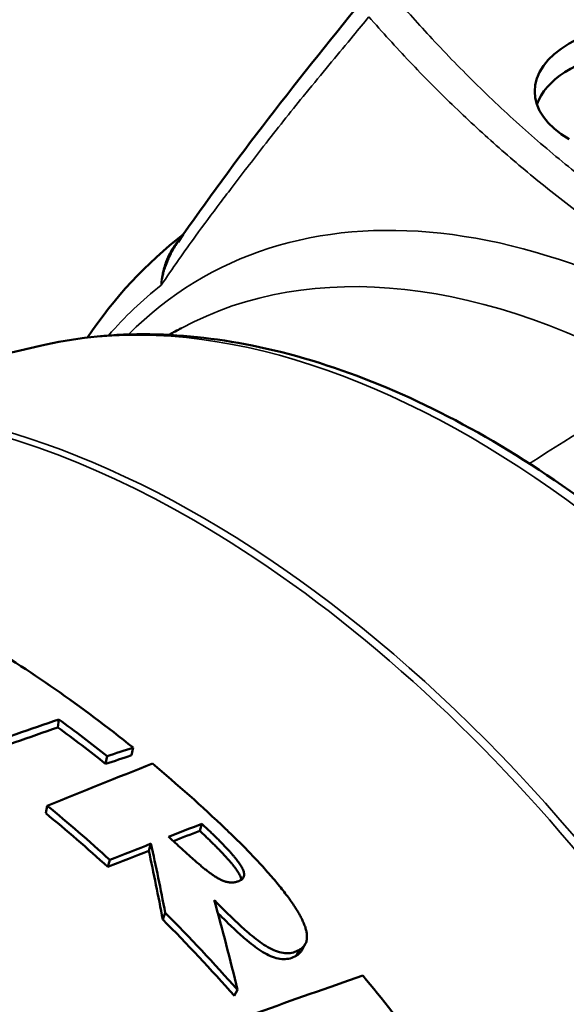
# Model space of a CAD drawing. Header units: millimetres. Extents: x 0 to 2239, y -60 to 841.
# Tile 94 of 151: x 1041.19 to 1043.76, y 201.37 to 205.99. Entities that reach past the tile are written whole.
import ezdxf

# ---------------------------------------------------------------- set-up
doc = ezdxf.new("R2010")
doc.units = ezdxf.units.MM
doc.layers.add('Sichtbar (ISO)', color=7, linetype='Continuous', lineweight=50)
doc.layers.add('Sichtbar schmal (ISO)', color=7, linetype='Continuous', lineweight=35)

msp = doc.modelspace()

# ---------------------------------------------------------------- linework, layer by layer
at = {"layer": 'Sichtbar (ISO)'}
for p, q in [((1041.2866, 204.4592), (1039.8495, 204.1224)), ((1041.3703, 202.6688), (1041.3749, 202.7066)), ((1041.7158, 202.538), (1041.7228, 202.5741)), ((1041.5941, 202.4976), (1041.6007, 202.5338)), ((1041.3129, 202.2659), (1041.3198, 202.3016)), ((1042.0357, 202.1835), (1042.046, 202.2165)), ((1041.797, 202.0903), (1041.8069, 202.1235)), ((1041.6046, 202.014), (1041.6141, 202.0474)), ((1041.862, 201.7677), (1041.8739, 201.7988)), ((1042.5313, 201.6528), (1042.5163, 201.6249)), ((1042.4886, 201.5976), (1042.5037, 201.6256)), ((1042.1981, 201.4093), (1042.2131, 201.4371))]:
    msp.add_line(p, q, dxfattribs=at)
for centre, major_axis, ratio, start_param, end_param in [((1044.158, 205.6529), (-0.55, 0), 0.57735, 3.926991, 7.068583), ((1044.158, 205.5305), (-0.55, 0), 0.57735, 3.926991, 6.089122), ((1047.9141, 202.6368), (-2.95, 5.1095), 0.57735, 0.766048, 0.766061), ((1040.9607, 198.6222), (2.7332, -4.746), 0.578244, 2.160185, 2.351069), ((1039.403, 170.376), (28.1583, 28.8879), 0.65932, 0.918182, 0.930017), ((1039.4104, 170.4477), (-28.1707, -28.805), 0.660257, 4.060725, 4.07259), ((1040.8698, 198.5697), (-2.7169, 4.6977), 0.576698, 5.306449, 5.365532), ((1040.8698, 198.5697), (2.742, -4.741), 0.576698, 2.164856, 2.223939), ((1038.6324, 170.8592), (-28.6132, -28.1065), 0.643174, 4.057489, 4.061109), ((1038.6159, 170.7966), (28.6127, 28.1817), 0.642011, 0.915237, 0.918848), ((1039.1505, 164.1969), (30.7608, 36.3162), 0.62847, 0.862855, 0.875787), ((1040.9607, 198.6222), (2.7343, -4.7453), 0.578348, 2.043717, 2.135936), ((1040.5705, 198.3969), (-2.764, 4.7257), 0.571063, 5.212278, 5.290633), ((1040.5704, 198.3965), (-2.739, 4.6831), 0.571064, 5.212283, 5.29063), ((1038.5665, 164.6396), (-30.8005, -35.5285), 0.616884, 4.001758, 4.00591), ((1038.5253, 164.6166), (30.8229, 35.5547), 0.615441, 0.86044, 0.863727), ((1038.594, 164.4195), (-30.9048, -35.7408), 0.617809, 4.007317, 4.012411), ((1038.557, 164.3952), (30.9212, 35.7687), 0.616457, 0.865917, 0.871002), ((1040.5704, 198.3967), (-2.757, 4.7303), 0.570547, 5.047305, 5.1425), ((1040.5703, 198.3964), (-2.732, 4.6875), 0.570547, 5.047308, 5.142497), ((1036.8354, 167.5856), (30.2722, 31.3405), 0.585399, 0.856608, 0.870766), ((1040.9607, 198.6222), (2.7363, -4.7442), 0.57846, 1.781519, 1.862963)]:
    msp.add_ellipse(centre, major_axis=major_axis, ratio=ratio, start_param=start_param, end_param=end_param, dxfattribs=at)
for points in [[(1043.4976, 206.3769), (1044.079, 206.1913), (1044.6419, 205.981), (1045.1568, 205.7367)], [(1041.9339, 204.9461), (1042.1975, 205.3261), (1042.5037, 205.7204), (1042.8301, 206.1174)], [(1041.5087, 204.4982), (1041.6345, 204.6847), (1041.7855, 204.848), (1041.9583, 204.9811)], [(1041.8914, 204.5105), (1041.9109, 204.5212), (1041.9305, 204.5319), (1041.9502, 204.5424)], [(1041.8897, 202.1559), (1041.896, 202.1501), (1041.9083, 202.1387), (1041.9264, 202.122), (1041.9441, 202.1058), (1041.9614, 202.09), (1041.9783, 202.0746), (1041.9948, 202.0598), (1042.011, 202.0455), (1042.0269, 202.0317), (1042.0425, 202.0185), (1042.0578, 202.0059), (1042.073, 201.9939), (1042.0881, 201.9826), (1042.1032, 201.9722), (1042.1185, 201.9626), (1042.1339, 201.9542), (1042.1504, 201.9471), (1042.1676, 201.9424), (1042.1842, 201.9405), (1042.2002, 201.942), (1042.2103, 201.9446), (1042.2151, 201.9464)]]:
    msp.add_open_spline(points, degree=3, dxfattribs=at)
for points, knots in [([(1041.2866, 204.4592), (1041.598, 204.5322), (1041.9355, 204.5305), (1042.6533, 204.3855), (1043.0356, 204.2319), (1043.7988, 203.7854), (1044.1795, 203.4891), (1044.895, 202.7882), (1045.2299, 202.3839), (1045.8217, 201.5088), (1046.0787, 201.0384), (1046.4909, 200.0765), (1046.6458, 199.5851), (1046.8369, 198.6275), (1046.8727, 198.1614), (1046.816, 197.3003), (1046.7235, 196.905), (1046.4632, 196.3468), (1046.3338, 196.1513), (1046.1786, 195.986)], [0.958082, 0.958082, 0.958082, 0.958082, 1.256493, 1.256493, 1.577475, 1.577475, 1.905989, 1.905989, 2.233584, 2.233584, 2.560098, 2.560098, 2.886776, 2.886776, 3.214746, 3.214746, 3.542771, 3.542771, 3.754307, 3.754307, 3.754307, 3.754307]), ([(1042.2151, 201.9464), (1042.2181, 201.9474), (1042.2209, 201.9485), (1042.2236, 201.9499), (1042.2263, 201.9512), (1042.2289, 201.9526), (1042.2312, 201.9543), (1042.2335, 201.956), (1042.2356, 201.9578), (1042.2374, 201.96), (1042.2392, 201.9621), (1042.2408, 201.9644), (1042.2419, 201.9669), (1042.243, 201.9694), (1042.2437, 201.972), (1042.244, 201.9747), (1042.2443, 201.9773), (1042.2442, 201.9801), (1042.2439, 201.9829), (1042.2436, 201.9856), (1042.243, 201.9884), (1042.2422, 201.9912), (1042.2414, 201.994), (1042.2404, 201.9969), (1042.2392, 201.9997), (1042.238, 202.0026), (1042.2367, 202.0055), (1042.2351, 202.0085), (1042.2336, 202.0115), (1042.2319, 202.0145), (1042.23, 202.0176), (1042.2282, 202.0207), (1042.2262, 202.0238), (1042.224, 202.027), (1042.2219, 202.0302), (1042.2196, 202.0335), (1042.2171, 202.0369), (1042.2147, 202.0403), (1042.2121, 202.0437), (1042.2093, 202.0473), (1042.2066, 202.0509), (1042.2036, 202.0545), (1042.2006, 202.0582), (1042.1975, 202.062), (1042.1943, 202.0658), (1042.191, 202.0697), (1042.1877, 202.0736), (1042.1842, 202.0776), (1042.1806, 202.0816), (1042.177, 202.0857), (1042.1732, 202.0898), (1042.1694, 202.0941), (1042.1655, 202.0983), (1042.1615, 202.1026), (1042.1573, 202.1071), (1042.1531, 202.1115), (1042.1488, 202.116), (1042.1444, 202.1206), (1042.1399, 202.1252), (1042.1353, 202.13), (1042.1305, 202.1348), (1042.1257, 202.1397), (1042.1208, 202.1446), (1042.1157, 202.1497), (1042.1106, 202.1547), (1042.1054, 202.1599), (1042.0999, 202.1652), (1042.0945, 202.1705), (1042.0889, 202.176), (1042.0831, 202.1815), (1042.0773, 202.1871), (1042.0713, 202.1928), (1042.0651, 202.1986), (1042.0589, 202.2045), (1042.0526, 202.2104), (1042.046, 202.2165)], [0, 0, 0, 0, 0.04, 0.04, 0.04, 0.08, 0.08, 0.08, 0.12, 0.12, 0.12, 0.16, 0.16, 0.16, 0.2, 0.2, 0.2, 0.24, 0.24, 0.24, 0.28, 0.28, 0.28, 0.32, 0.32, 0.32, 0.36, 0.36, 0.36, 0.4, 0.4, 0.4, 0.44, 0.44, 0.44, 0.48, 0.48, 0.48, 0.52, 0.52, 0.52, 0.56, 0.56, 0.56, 0.6, 0.6, 0.6, 0.64, 0.64, 0.64, 0.68, 0.68, 0.68, 0.72, 0.72, 0.72, 0.76, 0.76, 0.76, 0.8, 0.8, 0.8, 0.84, 0.84, 0.84, 0.88, 0.88, 0.88, 0.92, 0.92, 0.92, 0.96, 0.96, 0.96, 1, 1, 1, 1]), ([(1042.0357, 202.1835), (1042.0422, 202.1774), (1042.0485, 202.1715), (1042.0546, 202.1657), (1042.0607, 202.16), (1042.0666, 202.1543), (1042.0724, 202.1488), (1042.0781, 202.1433), (1042.0837, 202.1379), (1042.0891, 202.1326), (1042.0945, 202.1274), (1042.0997, 202.1222), (1042.1047, 202.1172), (1042.1098, 202.1122), (1042.1147, 202.1073), (1042.1194, 202.1025), (1042.1241, 202.0977), (1042.1287, 202.093), (1042.1331, 202.0884), (1042.1375, 202.0838), (1042.1418, 202.0794), (1042.1459, 202.075), (1042.15, 202.0706), (1042.154, 202.0663), (1042.1579, 202.0621), (1042.1617, 202.0579), (1042.1654, 202.0538), (1042.169, 202.0498), (1042.1725, 202.0457), (1042.176, 202.0418), (1042.1793, 202.0379), (1042.1826, 202.0341), (1042.1857, 202.0303), (1042.1888, 202.0266), (1042.1918, 202.0229), (1042.1947, 202.0193), (1042.1974, 202.0157), (1042.2001, 202.0122), (1042.2027, 202.0088), (1042.2051, 202.0054), (1042.2076, 202.0021), (1042.2098, 201.9988), (1042.212, 201.9956), (1042.2141, 201.9924), (1042.2161, 201.9893), (1042.2179, 201.9863), (1042.2197, 201.9832), (1042.2214, 201.9802), (1042.2229, 201.9773), (1042.2244, 201.9743), (1042.2258, 201.9714), (1042.2269, 201.9686), (1042.2281, 201.9657), (1042.2291, 201.9629), (1042.2299, 201.9601), (1042.2304, 201.9581), (1042.2309, 201.9562), (1042.2312, 201.9543)], [0, 0, 0, 0, 0.04, 0.04, 0.04, 0.08, 0.08, 0.08, 0.12, 0.12, 0.12, 0.16, 0.16, 0.16, 0.2, 0.2, 0.2, 0.24, 0.24, 0.24, 0.28, 0.28, 0.28, 0.32, 0.32, 0.32, 0.36, 0.36, 0.36, 0.4, 0.4, 0.4, 0.44, 0.44, 0.44, 0.48, 0.48, 0.48, 0.52, 0.52, 0.52, 0.56, 0.56, 0.56, 0.6, 0.6, 0.6, 0.64, 0.64, 0.64, 0.68, 0.68, 0.68, 0.72, 0.72, 0.72, 0.747989, 0.747989, 0.747989, 0.747989]), ([(1042.1585, 202.1915), (1042.173, 202.1777), (1042.1869, 202.1642), (1042.2004, 202.1511), (1042.2138, 202.1379), (1042.2267, 202.1251), (1042.2392, 202.1126), (1042.2516, 202.1), (1042.2635, 202.0878), (1042.275, 202.0759), (1042.2865, 202.064), (1042.2975, 202.0524), (1042.308, 202.041), (1042.3186, 202.0297), (1042.3288, 202.0186), (1042.3385, 202.0078), (1042.3482, 201.9971), (1042.3575, 201.9865), (1042.3665, 201.9763), (1042.3754, 201.966), (1042.3839, 201.956), (1042.3921, 201.9462), (1042.4003, 201.9364), (1042.4081, 201.9269), (1042.4156, 201.9176), (1042.4231, 201.9082), (1042.4302, 201.8991), (1042.437, 201.8902), (1042.4438, 201.8813), (1042.4502, 201.8726), (1042.4564, 201.8641), (1042.4625, 201.8556), (1042.4682, 201.8474), (1042.4737, 201.8393), (1042.4791, 201.8313), (1042.4842, 201.8235), (1042.4889, 201.8159), (1042.4936, 201.8083), (1042.498, 201.801), (1042.502, 201.7939), (1042.5061, 201.7868), (1042.5098, 201.7799), (1042.5132, 201.7732), (1042.5166, 201.7665), (1042.5197, 201.76), (1042.5224, 201.7536), (1042.5252, 201.7472), (1042.5277, 201.741), (1042.5298, 201.7348), (1042.532, 201.7287), (1042.5338, 201.7227), (1042.5353, 201.7167), (1042.5367, 201.7108), (1042.5378, 201.7049), (1042.5385, 201.699), (1042.5391, 201.6931), (1042.5393, 201.6872), (1042.539, 201.6814), (1042.5386, 201.6756), (1042.5377, 201.6699), (1042.5361, 201.6644), (1042.5344, 201.6589), (1042.5321, 201.6537), (1042.5291, 201.649), (1042.526, 201.6442), (1042.5222, 201.6399), (1042.518, 201.636), (1042.5137, 201.6321), (1042.509, 201.6286), (1042.5037, 201.6256)], [0, 0, 0, 0, 0.043478, 0.043478, 0.043478, 0.086957, 0.086957, 0.086957, 0.130435, 0.130435, 0.130435, 0.173913, 0.173913, 0.173913, 0.217391, 0.217391, 0.217391, 0.26087, 0.26087, 0.26087, 0.304348, 0.304348, 0.304348, 0.347826, 0.347826, 0.347826, 0.391304, 0.391304, 0.391304, 0.434783, 0.434783, 0.434783, 0.478261, 0.478261, 0.478261, 0.521739, 0.521739, 0.521739, 0.565217, 0.565217, 0.565217, 0.608696, 0.608696, 0.608696, 0.652174, 0.652174, 0.652174, 0.695652, 0.695652, 0.695652, 0.73913, 0.73913, 0.73913, 0.782609, 0.782609, 0.782609, 0.826087, 0.826087, 0.826087, 0.869565, 0.869565, 0.869565, 0.913043, 0.913043, 0.913043, 0.956522, 0.956522, 0.956522, 1, 1, 1, 1]), ([(1041.8739, 201.7988), (1041.8632, 201.8541), (1041.8523, 201.9089), (1041.83, 202.0171), (1041.8186, 202.0706), (1041.8069, 202.1235)], [0.00000058, 0.00000058, 0.00000058, 0.00000058, 0.04242633, 0.04242633, 0.08485029, 0.08485029, 0.08485029, 0.08485029]), ([(1041.797, 202.0903), (1041.8083, 202.0378), (1041.8194, 201.9846), (1041.841, 201.8771), (1041.8516, 201.8227), (1041.862, 201.7677)], [0.00000502, 0.00000502, 0.00000502, 0.00000502, 0.04215255, 0.04215255, 0.08430164, 0.08430164, 0.08430164, 0.08430164]), ([(1042.5037, 201.6256), (1042.4947, 201.6202), (1042.4851, 201.6161), (1042.4751, 201.6134), (1042.4651, 201.6107), (1042.4546, 201.6094), (1042.4437, 201.6096), (1042.4328, 201.6097), (1042.4214, 201.6114), (1042.4097, 201.6146), (1042.3981, 201.6178), (1042.386, 201.6225), (1042.3739, 201.6284), (1042.3618, 201.6343), (1042.3495, 201.6414), (1042.3372, 201.6494), (1042.3249, 201.6573), (1042.3126, 201.6662), (1042.3002, 201.6756), (1042.2879, 201.6851), (1042.2756, 201.6952), (1042.2631, 201.7059), (1042.2506, 201.7165), (1042.238, 201.7278), (1042.2252, 201.7395), (1042.2124, 201.7513), (1042.1995, 201.7636), (1042.1863, 201.7763), (1042.1731, 201.789), (1042.1596, 201.8023), (1042.1459, 201.8159), (1042.1322, 201.8296), (1042.1182, 201.8437), (1042.104, 201.8583)], [0, 0, 0, 0, 0.090909, 0.090909, 0.090909, 0.181818, 0.181818, 0.181818, 0.272727, 0.272727, 0.272727, 0.363636, 0.363636, 0.363636, 0.454545, 0.454545, 0.454545, 0.545455, 0.545455, 0.545455, 0.636364, 0.636364, 0.636364, 0.727273, 0.727273, 0.727273, 0.818182, 0.818182, 0.818182, 0.909091, 0.909091, 0.909091, 1, 1, 1, 1]), ([(1042.104, 201.8583), (1042.1231, 201.79), (1042.1418, 201.7207), (1042.1782, 201.5802), (1042.1959, 201.5091), (1042.2131, 201.4371)], [0.0000015, 0.0000015, 0.0000015, 0.0000015, 0.0519773, 0.0519773, 0.1039507, 0.1039507, 0.1039507, 0.1039507]), ([(1042.1207, 201.798), (1042.1248, 201.7938), (1042.129, 201.7897), (1042.1331, 201.7856), (1042.1466, 201.7721), (1042.16, 201.759), (1042.173, 201.7463), (1042.1861, 201.7337), (1042.199, 201.7216), (1042.2117, 201.7099), (1042.2244, 201.6983), (1042.2369, 201.6871), (1042.2493, 201.6766), (1042.2616, 201.666), (1042.2739, 201.656), (1042.2861, 201.6466), (1042.2983, 201.6373), (1042.3106, 201.6285), (1042.3228, 201.6206), (1042.335, 201.6128), (1042.3472, 201.6057), (1042.3592, 201.5999), (1042.3713, 201.5941), (1042.3833, 201.5895), (1042.3949, 201.5863), (1042.4065, 201.5832), (1042.4178, 201.5816), (1042.4287, 201.5814), (1042.4396, 201.5813), (1042.45, 201.5827), (1042.46, 201.5854), (1042.47, 201.5881), (1042.4795, 201.5921), (1042.4886, 201.5976)], [0.0635308, 0.0635308, 0.0635308, 0.0635308, 0.0909091, 0.0909091, 0.0909091, 0.1818182, 0.1818182, 0.1818182, 0.2727273, 0.2727273, 0.2727273, 0.3636364, 0.3636364, 0.3636364, 0.4545455, 0.4545455, 0.4545455, 0.5454545, 0.5454545, 0.5454545, 0.6363636, 0.6363636, 0.6363636, 0.7272727, 0.7272727, 0.7272727, 0.8181818, 0.8181818, 0.8181818, 0.9090909, 0.9090909, 0.9090909, 1, 1, 1, 1]), ([(1042.4886, 201.5976), (1042.4938, 201.6006), (1042.4985, 201.604), (1042.5028, 201.6079), (1042.5071, 201.6118), (1042.5109, 201.6161), (1042.5139, 201.6209), (1042.5148, 201.6222), (1042.5156, 201.6235), (1042.5163, 201.6249)], [0, 0, 0, 0, 0.04347255, 0.04347255, 0.04347255, 0.0869451, 0.0869451, 0.0869451, 0.09884275, 0.09884275, 0.09884275, 0.09884275])]:
    msp.add_open_spline(points, degree=3, knots=knots, dxfattribs=at)
at = {"layer": 'Sichtbar schmal (ISO)'}
for centre, major_axis, start_param, end_param in [((1044.4381, 200.6299), (-2.3942, 4.1468), 3.100437, 6.438692), ((1044.2263, 200.5076), (-2.3165, 4.0123), 5.497787, 6.265913), ((1043.306, 199.9763), (2.4829, -4.3006), 0.172684, 2.968909), ((1044.4766, 200.6521), (-2.4348, 4.2173), 0.08021, 0.199224), ((1042.045, 199.2483), (-2.6996, 4.6758), 3.56819, 6.110501), ((1042.008, 199.2269), (-2.7031, 4.6819), 5.497787, 6.264436), ((1044.0364, 195.202), (-5.5, -9.5263), 3.90257, 3.98527), ((1042.008, 199.2269), (2.7031, -4.6819), 0.42987, 2.356194)]:
    msp.add_ellipse(centre, major_axis=major_axis, ratio=0.57735, start_param=start_param, end_param=end_param, dxfattribs=at)
for points, knots in [([(1043.4519, 206.3565), (1043.5239, 206.3335), (1043.5955, 206.3102), (1043.6668, 206.2865), (1043.742, 206.2615), (1043.8168, 206.236), (1043.891, 206.2101), (1043.9735, 206.1813), (1044.0554, 206.152), (1044.1366, 206.1221), (1044.2247, 206.0897), (1044.312, 206.0565), (1044.3984, 206.0227), (1044.4871, 205.9878), (1044.575, 205.9523), (1044.6617, 205.9158), (1044.7443, 205.8812), (1044.8259, 205.8458), (1044.9064, 205.8096), (1044.9803, 205.7764), (1045.0532, 205.7426), (1045.1252, 205.7081), (1045.1926, 205.6758), (1045.2592, 205.6429), (1045.3248, 205.6095), (1045.3911, 205.5757), (1045.4565, 205.5413), (1045.5209, 205.5064), (1045.5833, 205.4725), (1045.6447, 205.4381), (1045.7053, 205.4032)], [0, 0, 0, 0, 0.087913, 0.087913, 0.087913, 0.180738, 0.180738, 0.180738, 0.283784, 0.283784, 0.283784, 0.395554, 0.395554, 0.395554, 0.510372, 0.510372, 0.510372, 0.619646, 0.619646, 0.619646, 0.719831, 0.719831, 0.719831, 0.813603, 0.813603, 0.813603, 0.908308, 0.908308, 0.908308, 1, 1, 1, 1]), ([(1046.9137, 203.8107), (1046.7832, 203.8481), (1046.6537, 203.8866), (1046.5256, 203.9267), (1046.402, 203.9653), (1046.2796, 204.0052), (1046.1588, 204.0466), (1046.041, 204.0869), (1045.9247, 204.1286), (1045.8102, 204.1718), (1045.6935, 204.2159), (1045.5787, 204.2615), (1045.4659, 204.3088), (1045.3393, 204.3619), (1045.2153, 204.4171), (1045.0945, 204.4744), (1044.9605, 204.5381), (1044.8304, 204.6044), (1044.7046, 204.6734), (1044.5809, 204.7412), (1044.4614, 204.8115), (1044.3464, 204.8842), (1044.2433, 204.9494), (1044.1438, 205.0164), (1044.0479, 205.0851), (1043.961, 205.1475), (1043.8769, 205.2112), (1043.7958, 205.2761), (1043.7161, 205.3398), (1043.6391, 205.4047), (1043.5648, 205.4706), (1043.4869, 205.5397), (1043.4118, 205.6098), (1043.3394, 205.6808), (1043.2659, 205.7529), (1043.195, 205.8259), (1043.1266, 205.8997), (1043.0648, 205.9661), (1043.0051, 206.0333), (1042.9471, 206.1009)], [0, 0, 0, 0, 0.076224, 0.076224, 0.076224, 0.149784, 0.149784, 0.149784, 0.221471, 0.221471, 0.221471, 0.294485, 0.294485, 0.294485, 0.376498, 0.376498, 0.376498, 0.467453, 0.467453, 0.467453, 0.556878, 0.556878, 0.556878, 0.637, 0.637, 0.637, 0.709661, 0.709661, 0.709661, 0.781022, 0.781022, 0.781022, 0.855764, 0.855764, 0.855764, 0.931627, 0.931627, 0.931627, 1, 1, 1, 1]), ([(1042.8292, 206.0035), (1042.8055, 205.9739), (1042.7813, 205.9441), (1042.7565, 205.914), (1042.6905, 205.8337), (1042.6207, 205.751), (1042.5482, 205.6625), (1042.5391, 205.6514), (1042.5299, 205.6401), (1042.5207, 205.6288), (1042.4603, 205.5545), (1042.398, 205.476), (1042.3355, 205.3957), (1042.2845, 205.3301), (1042.2333, 205.2634), (1042.1826, 205.1968), (1042.1658, 205.1746), (1042.149, 205.1524), (1042.1322, 205.1302), (1042.0931, 205.0783), (1042.0543, 205.0262), (1042.016, 204.9736), (1041.9894, 204.9371), (1041.963, 204.9003), (1041.9368, 204.8631), (1041.936, 204.862), (1041.9353, 204.8609), (1041.9345, 204.8599), (1041.9076, 204.8215), (1041.8809, 204.7827), (1041.8545, 204.7432)], [0, 0, 0, 0, 0.083333, 0.083333, 0.083333, 0.305383, 0.305383, 0.305383, 0.333333, 0.333333, 0.333333, 0.516838, 0.516838, 0.516838, 0.666667, 0.666667, 0.666667, 0.716579, 0.716579, 0.716579, 0.833333, 0.833333, 0.833333, 0.914326, 0.914326, 0.914326, 0.916667, 0.916667, 0.916667, 1, 1, 1, 1]), ([(1041.8545, 204.7432), (1041.8543, 204.745), (1041.8542, 204.747), (1041.8543, 204.7491), (1041.8544, 204.7498), (1041.8544, 204.7504), (1041.8545, 204.7512), (1041.8546, 204.7527), (1041.8547, 204.7544), (1041.8549, 204.7562), (1041.855, 204.7573), (1041.8552, 204.7586), (1041.8553, 204.7598), (1041.8554, 204.7614), (1041.8556, 204.763), (1041.8558, 204.7645), (1041.8559, 204.7661), (1041.8561, 204.7677), (1041.8563, 204.7692), (1041.8564, 204.7702), (1041.8566, 204.7712), (1041.8567, 204.7722), (1041.8571, 204.7748), (1041.8574, 204.7776), (1041.858, 204.7809), (1041.8585, 204.7843), (1041.8592, 204.7882), (1041.8597, 204.791), (1041.8602, 204.7938), (1041.8605, 204.7955), (1041.861, 204.7977), (1041.8614, 204.7999), (1041.862, 204.8025), (1041.8626, 204.8052), (1041.8632, 204.8078), (1041.8638, 204.8106), (1041.8645, 204.8136), (1041.8648, 204.8147), (1041.8651, 204.8159), (1041.8654, 204.8171), (1041.8659, 204.819), (1041.8665, 204.821), (1041.867, 204.8231), (1041.868, 204.8265), (1041.869, 204.8302), (1041.8703, 204.8341), (1041.8715, 204.838), (1041.8729, 204.8422), (1041.8745, 204.8468), (1041.8761, 204.8514), (1041.878, 204.8564), (1041.8801, 204.8616), (1041.8807, 204.8631), (1041.8814, 204.8647), (1041.882, 204.8662), (1041.8837, 204.8702), (1041.8855, 204.8743), (1041.8877, 204.8791), (1041.8887, 204.8812), (1041.8898, 204.8834), (1041.8909, 204.8856), (1041.8933, 204.8904), (1041.8959, 204.8953), (1041.8983, 204.8996), (1041.8997, 204.9021), (1041.901, 204.9044), (1041.9023, 204.9066), (1041.9041, 204.9097), (1041.9059, 204.9126), (1041.9076, 204.9154), (1041.9106, 204.92), (1041.9136, 204.9245), (1041.917, 204.9294), (1041.9205, 204.9344), (1041.9245, 204.9397), (1041.929, 204.9454), (1041.931, 204.9479), (1041.933, 204.9504), (1041.9352, 204.953), (1041.938, 204.9563), (1041.941, 204.9597), (1041.9443, 204.9633), (1041.9462, 204.9654), (1041.9482, 204.9675), (1041.9503, 204.9697)], [0, 0, 0, 0, 0.0454545, 0.0454545, 0.0454545, 0.0596575, 0.0596575, 0.0596575, 0.0909091, 0.0909091, 0.0909091, 0.1107451, 0.1107451, 0.1107451, 0.1363636, 0.1363636, 0.1363636, 0.1645194, 0.1645194, 0.1645194, 0.1818182, 0.1818182, 0.1818182, 0.2272727, 0.2272727, 0.2272727, 0.2727273, 0.2727273, 0.2727273, 0.3181818, 0.3181818, 0.3181818, 0.3636364, 0.3636364, 0.3636364, 0.4090909, 0.4090909, 0.4090909, 0.4268352, 0.4268352, 0.4268352, 0.4545455, 0.4545455, 0.4545455, 0.5, 0.5, 0.5, 0.5454545, 0.5454545, 0.5454545, 0.5909091, 0.5909091, 0.5909091, 0.6039044, 0.6039044, 0.6039044, 0.6363636, 0.6363636, 0.6363636, 0.6508371, 0.6508371, 0.6508371, 0.6818182, 0.6818182, 0.6818182, 0.7002899, 0.7002899, 0.7002899, 0.7272727, 0.7272727, 0.7272727, 0.7727273, 0.7727273, 0.7727273, 0.8181818, 0.8181818, 0.8181818, 0.838053, 0.838053, 0.838053, 0.8636364, 0.8636364, 0.8636364, 0.8788687, 0.8788687, 0.8788687, 0.8788687]), ([(1041.9339, 204.9461), (1041.9301, 204.9406), (1041.9267, 204.9355), (1041.9236, 204.9306), (1041.9198, 204.9246), (1041.9165, 204.919), (1041.9134, 204.9137), (1041.9103, 204.9084), (1041.9076, 204.9035), (1041.904, 204.8965), (1041.9003, 204.8896), (1041.896, 204.8807), (1041.8925, 204.8732), (1041.8891, 204.8656), (1041.8865, 204.8594), (1041.8841, 204.8536), (1041.8818, 204.8477), (1041.8796, 204.8421), (1041.8778, 204.837), (1041.876, 204.8319), (1041.8744, 204.8273), (1041.873, 204.823), (1041.8716, 204.8187), (1041.8703, 204.8147), (1041.8693, 204.8111), (1041.8682, 204.8075), (1041.8673, 204.8043), (1041.866, 204.7997), (1041.8648, 204.7952), (1041.8632, 204.7892), (1041.862, 204.7843), (1041.8608, 204.7793), (1041.86, 204.7752), (1041.8591, 204.7714), (1041.8583, 204.7675), (1041.8576, 204.7639), (1041.857, 204.7606), (1041.8563, 204.7572), (1041.8558, 204.7543), (1041.8553, 204.7513), (1041.8548, 204.7484), (1041.8543, 204.7455), (1041.8545, 204.7432)], [0.2328106, 0.2328106, 0.2328106, 0.2328106, 0.2777778, 0.2777778, 0.2777778, 0.3333333, 0.3333333, 0.3333333, 0.3888889, 0.3888889, 0.3888889, 0.4444444, 0.4444444, 0.4444444, 0.5, 0.5, 0.5, 0.5555556, 0.5555556, 0.5555556, 0.6111111, 0.6111111, 0.6111111, 0.6666667, 0.6666667, 0.6666667, 0.7222222, 0.7222222, 0.7222222, 0.7777778, 0.7777778, 0.7777778, 0.8333333, 0.8333333, 0.8333333, 0.8888889, 0.8888889, 0.8888889, 0.9444444, 0.9444444, 0.9444444, 1, 1, 1, 1])]:
    msp.add_open_spline(points, degree=3, knots=knots, dxfattribs=at)
msp.add_open_spline([(1042.8292, 206.0035), (1042.8923, 205.9312), (1043.0204, 205.7903), (1043.2196, 205.5891), (1043.4261, 205.3979), (1043.6409, 205.2162), (1043.8655, 205.043), (1044.1022, 204.8771), (1044.3517, 204.7183), (1044.6143, 204.5668), (1044.89, 204.4224), (1045.1785, 204.2851), (1045.4803, 204.1543), (1045.7975, 204.0289), (1046.1312, 203.9081), (1046.4827, 203.7914), (1046.7289, 203.7161), (1046.8553, 203.679)], degree=3, dxfattribs=at)

doc.saveas('drawing.dxf')
